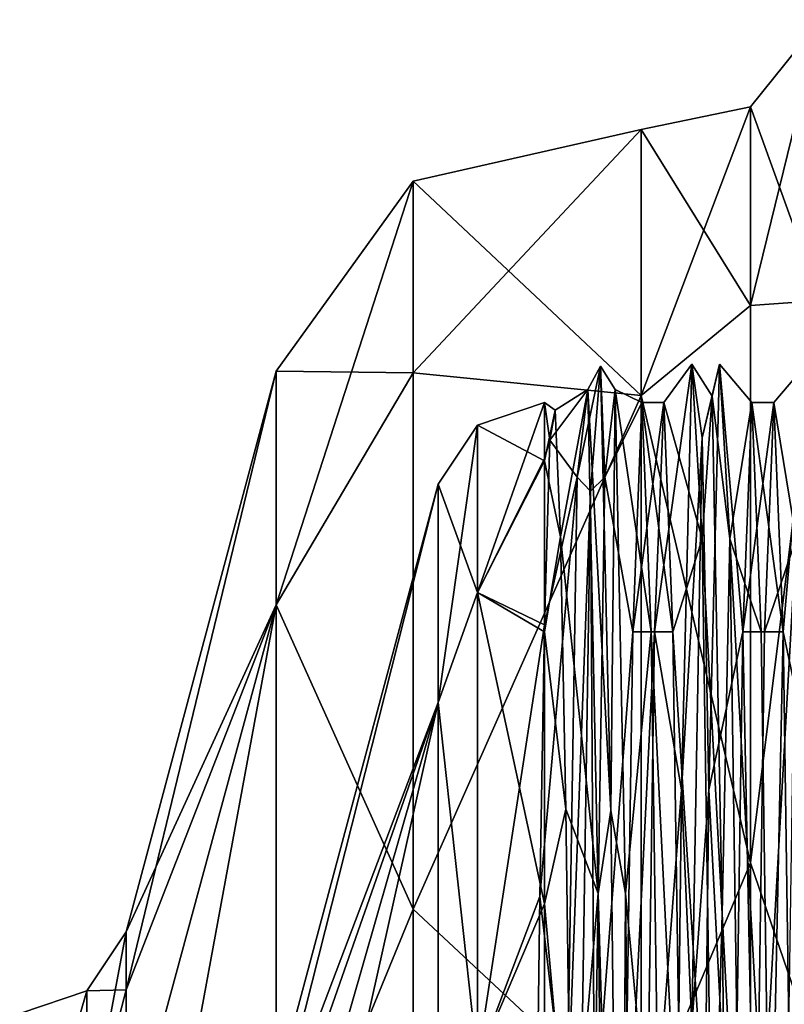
# Model space of a CAD drawing. Header units: millimetres. Extents: x -83 to 0, y -130 to 130.
# Tile 23 of 84: x -53 to -46, y -30 to -21. Entities that reach past the tile are written whole.
import ezdxf

# ---------------------------------------------------------------- set-up
doc = ezdxf.new("R2010")
doc.units = ezdxf.units.MM
doc.header["$LTSCALE"] = 65.185185
for name, color, linetype in [('22', 7, 'CONTINUOUS'), ('25', 7, 'CONTINUOUS'), ('27', 7, 'CONTINUOUS'), ('28', 7, 'CONTINUOUS'), ('31', 7, 'CONTINUOUS'), ('32', 7, 'CONTINUOUS'), ('36', 7, 'CONTINUOUS'), ('37', 7, 'CONTINUOUS'), ('46', 7, 'CONTINUOUS'), ('47', 7, 'CONTINUOUS'), ('48', 7, 'CONTINUOUS'), ('49', 7, 'CONTINUOUS'), ('50', 7, 'CONTINUOUS'), ('51', 7, 'CONTINUOUS'), ('58', 7, 'CONTINUOUS'), ('59', 7, 'CONTINUOUS'), ('60', 7, 'CONTINUOUS'), ('71', 7, 'CONTINUOUS'), ('74', 7, 'CONTINUOUS'), ('75', 7, 'CONTINUOUS')]:
    doc.layers.add(name, color=color, linetype=linetype)

msp = doc.modelspace()

# ---------------------------------------------------------------- linework, layer by layer
at = {"layer": '22', "linetype": 'CONTINUOUS'}
for points in [[(-47.3493, -24.45), (-47.4327, -26.5334, -7.7751), (-47.1507, -24.45), (-47.3493, -24.45)], [(-47.1507, -24.45), (-47.4327, -26.5334, -7.7751), (-47.234, -26.5333, -7.7751), (-47.1507, -24.45)], [(-47.4327, -26.5334, -7.7751), (-47.516, -32.2249, -13.4666), (-47.234, -26.5333, -7.7751), (-47.4327, -26.5334, -7.7751)], [(-47.234, -26.5333, -7.7751), (-47.516, -32.2249, -13.4666), (-47.3173, -32.2251, -13.4668), (-47.234, -26.5333, -7.7751)]]:
    msp.add_3dface(points, dxfattribs=at)
at = {"layer": '25', "linetype": 'CONTINUOUS'}
for points in [[(-48.1842, -24.793, -3.2482), (-48.1357, -24.5191, 1.4641), (-48.2327, -24.45), (-48.1842, -24.793, -3.2482)], [(-48.2327, -24.45), (-48.1357, -24.5191, 1.4641), (-48.2327, -24.9799, 4.0246), (-48.2327, -24.45)], [(-48.2327, -24.963, -3.9613), (-48.1842, -24.793, -3.2482), (-48.2327, -24.45), (-48.2327, -24.963, -3.9613)], [(-48.1357, -24.5191, 1.4641), (-48.0872, -25.6716, 6.0414), (-48.2327, -24.9799, 4.0246), (-48.1357, -24.5191, 1.4641)], [(-48.2327, -26.4683, -7.6612), (-48.1842, -24.793, -3.2482), (-48.2327, -24.963, -3.9613), (-48.2327, -26.4683, -7.6612)], [(-48.2327, -24.9799, 4.0246), (-48.0872, -25.6716, 6.0414), (-48.2327, -26.5333, 7.775), (-48.2327, -24.9799, 4.0246)], [(-48.0872, -25.6716, 6.0414), (-48.0387, -28.1443, 10.0621), (-48.2327, -26.5333, 7.775), (-48.0872, -25.6716, 6.0414)], [(-48.2327, -26.5333, 7.775), (-48.0387, -28.1443, 10.0621), (-48.2327, -29.0045, 10.9955), (-48.2327, -26.5333, 7.775)], [(-48.0387, -28.1443, 10.0621), (-47.9902, -31.7095, 13.1556), (-48.2327, -29.0045, 10.9955), (-48.0387, -28.1443, 10.0621)], [(-48.2327, -29.0045, 10.9955), (-47.9902, -31.7095, 13.1556), (-48.2327, -32.225, 13.4667), (-48.2327, -29.0045, 10.9955)]]:
    msp.add_3dface(points, dxfattribs=at)
at = {"layer": '27', "linetype": 'CONTINUOUS'}
for points in [[(-51.0094, -31.9491), (-51.0094, -32.3432, -2.4879), (-49.1986, -25.1912), (-51.0094, -31.9491)], [(-49.1986, -25.1912), (-51.0094, -32.3432, -2.4879), (-49.1986, -27.1752, -7.4044), (-49.1986, -25.1912)], [(-51.0094, -33.4867, -4.7322), (-51.0094, -35.2678, -6.5133), (-49.1986, -27.1752, -7.4044), (-51.0094, -33.4867, -4.7322)], [(-49.1986, -27.1752, -7.4044), (-51.0094, -35.2678, -6.5133), (-49.1986, -32.5956, -12.8248), (-49.1986, -27.1752, -7.4044)], [(-51.0094, -32.3432, -2.4879), (-51.0094, -33.4867, -4.7322), (-49.1986, -27.1752, -7.4044), (-51.0094, -32.3432, -2.4879)]]:
    msp.add_3dface(points, dxfattribs=at)
at = {"layer": '28', "linetype": 'CONTINUOUS'}
for points in [[(-51.0094, -31.9491), (-49.1986, -25.1912), (-49.1986, -27.1752, 7.4044), (-51.0094, -31.9491)], [(-51.0094, -31.9491), (-49.1986, -27.1752, 7.4044), (-51.0094, -32.3432, 2.4879), (-51.0094, -31.9491)], [(-49.1986, -27.1752, 7.4044), (-49.1986, -32.5956, 12.8248), (-51.0094, -33.4867, 4.7322), (-49.1986, -27.1752, 7.4044)], [(-51.0094, -32.3432, 2.4879), (-49.1986, -27.1752, 7.4044), (-51.0094, -33.4867, 4.7322), (-51.0094, -32.3432, 2.4879)]]:
    msp.add_3dface(points, dxfattribs=at)
at = {"layer": '31', "linetype": 'CONTINUOUS'}
for points in [[(-52.3912, -29.7934), (-52.3912, -31.1608, 5.1033), (-52.0341, -29.2588), (-52.3912, -29.7934)], [(-52.0341, -29.2588), (-52.3912, -31.1608, 5.1033), (-52.0341, -29.7845, 3.3192), (-52.0341, -29.2588)], [(-53, -30), (-53, -31.9098, 5.8779), (-52.3912, -29.7934), (-53, -30)], [(-52.3912, -29.7934), (-53, -31.9098, 5.8779), (-52.3912, -31.1608, 5.1033), (-52.3912, -29.7934)], [(-52.0341, -29.7845, 3.3192), (-52.3912, -31.1608, 5.1033), (-52.0341, -31.3102, 6.3135), (-52.0341, -29.7845, 3.3192)]]:
    msp.add_3dface(points, dxfattribs=at)
at = {"layer": '32', "linetype": 'CONTINUOUS'}
for points in [[(-46.3625, -21.7647), (-46.3625, -23.5706, 7.912), (-45.7282, -20.9738), (-46.3625, -21.7647)], [(-45.7282, -20.9738), (-46.3625, -23.5706, 7.912), (-45.7282, -23.5229, 9.5131), (-45.7282, -20.9738)], [(-47.355, -21.9715), (-47.355, -24.3868, 9.0143), (-46.3625, -21.7647), (-47.355, -21.9715)], [(-46.3625, -21.7647), (-47.355, -24.3868, 9.0143), (-46.3625, -23.5706, 7.912), (-46.3625, -21.7647)], [(-46.3625, -23.5706, 7.912), (-47.355, -24.3868, 9.0143), (-46.3625, -28.6305, 14.2569), (-46.3625, -23.5706, 7.912)], [(-46.3625, -23.5706, 7.912), (-46.3625, -28.6305, 14.2569), (-45.7282, -23.5229, 9.5131), (-46.3625, -23.5706, 7.912)], [(-45.7282, -23.5229, 9.5131), (-46.3625, -28.6305, 14.2569), (-45.7282, -30.4869, 16.4771), (-45.7282, -23.5229, 9.5131)], [(-47.355, -24.3868, 9.0143), (-47.355, -30.9857, 15.6132), (-46.3625, -28.6305, 14.2569), (-47.355, -24.3868, 9.0143)], [(-46.3625, -28.6305, 14.2569), (-47.355, -30.9857, 15.6132), (-46.3625, -35.9423, 17.7781), (-46.3625, -28.6305, 14.2569)], [(-46.3625, -28.6305, 14.2569), (-46.3625, -35.9423, 17.7781), (-45.7282, -30.4869, 16.4771), (-46.3625, -28.6305, 14.2569)]]:
    msp.add_3dface(points, dxfattribs=at)
at = {"layer": '36', "linetype": 'CONTINUOUS'}
for points in [[(-52.3912, -29.7934), (-52.0341, -29.2588), (-52.0341, -29.7845, -3.3192), (-52.3912, -29.7934)], [(-53, -30), (-52.3912, -29.7934), (-52.3912, -31.1608, -5.1033), (-53, -30)], [(-52.3912, -31.1608, -5.1033), (-52.3912, -29.7934), (-52.0341, -29.7845, -3.3192), (-52.3912, -31.1608, -5.1033)], [(-52.0341, -31.3102, -6.3135), (-52.3912, -31.1608, -5.1033), (-52.0341, -29.7845, -3.3192), (-52.0341, -31.3102, -6.3135)]]:
    msp.add_3dface(points, dxfattribs=at)
at = {"layer": '37', "linetype": 'CONTINUOUS'}
for points in [[(-46.3625, -21.7647), (-45.7282, -20.9738), (-45.7282, -23.5229, -9.5131), (-46.3625, -21.7647)], [(-47.355, -21.9715), (-46.3625, -21.7647), (-46.3625, -23.5706, -7.912), (-47.355, -21.9715)], [(-46.3625, -23.5706, -7.912), (-46.3625, -21.7647), (-45.7282, -23.5229, -9.5131), (-46.3625, -23.5706, -7.912)], [(-47.355, -21.9715), (-46.3625, -23.5706, -7.912), (-47.355, -24.3868, -9.0143), (-47.355, -21.9715)], [(-46.3625, -23.5706, -7.912), (-46.3625, -28.6305, -14.2569), (-47.355, -24.3868, -9.0143), (-46.3625, -23.5706, -7.912)], [(-46.3625, -28.6305, -14.2569), (-46.3625, -23.5706, -7.912), (-45.7282, -23.5229, -9.5131), (-46.3625, -28.6305, -14.2569)], [(-45.7282, -30.4869, -16.4771), (-46.3625, -28.6305, -14.2569), (-45.7282, -23.5229, -9.5131), (-45.7282, -30.4869, -16.4771)], [(-47.355, -24.3868, -9.0143), (-46.3625, -28.6305, -14.2569), (-47.355, -30.9857, -15.6132), (-47.355, -24.3868, -9.0143)], [(-46.3625, -28.6305, -14.2569), (-46.3625, -35.9423, -17.7781), (-47.355, -30.9857, -15.6132), (-46.3625, -28.6305, -14.2569)], [(-46.3625, -35.9423, -17.7781), (-46.3625, -28.6305, -14.2569), (-45.7282, -30.4869, -16.4771), (-46.3625, -35.9423, -17.7781)]]:
    msp.add_3dface(points, dxfattribs=at)
at = {"layer": '46', "linetype": 'CONTINUOUS'}
for points in [[(-47.355, -24.3868, 9.0143), (-47.355, -21.9715), (-49.4278, -24.1798, 7.6186), (-47.355, -24.3868, 9.0143)], [(-47.355, -21.9715), (-49.4278, -22.441), (-49.4278, -24.1798, 7.6186), (-47.355, -21.9715)], [(-50.6694, -24.1659), (-50.6694, -26.2873, 7.917), (-49.4278, -22.441), (-50.6694, -24.1659)], [(-49.4278, -22.441), (-50.6694, -26.2873, 7.917), (-49.4278, -24.1798, 7.6186), (-49.4278, -22.441)], [(-49.4278, -24.1798, 7.6186), (-50.6694, -26.2873, 7.917), (-49.4278, -29.0521, 13.7282), (-49.4278, -24.1798, 7.6186)], [(-47.355, -24.3868, 9.0143), (-49.4278, -24.1798, 7.6186), (-49.4278, -29.0521, 13.7282), (-47.355, -24.3868, 9.0143)], [(-47.355, -30.9857, 15.6132), (-47.355, -24.3868, 9.0143), (-49.4278, -29.0521, 13.7282), (-47.355, -30.9857, 15.6132)], [(-50.6694, -26.2873, 7.917), (-50.6694, -32.083, 13.7127), (-49.4278, -29.0521, 13.7282), (-50.6694, -26.2873, 7.917)], [(-49.4278, -29.0521, 13.7282), (-50.6694, -32.083, 13.7127), (-49.4278, -36.0927, 17.1188), (-49.4278, -29.0521, 13.7282)], [(-47.355, -30.9857, 15.6132), (-49.4278, -29.0521, 13.7282), (-49.4278, -36.0927, 17.1188), (-47.355, -30.9857, 15.6132)]]:
    msp.add_3dface(points, dxfattribs=at)
at = {"layer": '47', "linetype": 'CONTINUOUS'}
for points in [[(-47.355, -21.9715), (-47.355, -24.3868, -9.0143), (-49.4278, -22.441), (-47.355, -21.9715)], [(-50.6694, -24.1659), (-49.4278, -22.441), (-49.4278, -24.1798, -7.6186), (-50.6694, -24.1659)], [(-49.4278, -22.441), (-47.355, -24.3868, -9.0143), (-49.4278, -24.1798, -7.6186), (-49.4278, -22.441)], [(-50.6694, -24.1659), (-49.4278, -24.1798, -7.6186), (-50.6694, -26.2873, -7.917), (-50.6694, -24.1659)], [(-49.4278, -24.1798, -7.6186), (-49.4278, -29.0521, -13.7282), (-50.6694, -26.2873, -7.917), (-49.4278, -24.1798, -7.6186)], [(-47.355, -24.3868, -9.0143), (-49.4278, -29.0521, -13.7282), (-49.4278, -24.1798, -7.6186), (-47.355, -24.3868, -9.0143)], [(-47.355, -24.3868, -9.0143), (-47.355, -30.9857, -15.6132), (-49.4278, -29.0521, -13.7282), (-47.355, -24.3868, -9.0143)], [(-50.6694, -26.2873, -7.917), (-49.4278, -29.0521, -13.7282), (-50.6694, -32.083, -13.7127), (-50.6694, -26.2873, -7.917)], [(-49.4278, -29.0521, -13.7282), (-49.4278, -36.0927, -17.1188), (-50.6694, -32.083, -13.7127), (-49.4278, -29.0521, -13.7282)], [(-47.355, -30.9857, -15.6132), (-49.4278, -36.0927, -17.1188), (-49.4278, -29.0521, -13.7282), (-47.355, -30.9857, -15.6132)]]:
    msp.add_3dface(points, dxfattribs=at)
at = {"layer": '48', "linetype": 'CONTINUOUS'}
for points in [[(-52.0341, -29.2588), (-52.0341, -29.7845, 3.3192), (-50.6694, -24.1659), (-52.0341, -29.2588)], [(-52.0341, -29.7845, 3.3192), (-50.6694, -26.2873, 7.917), (-50.6694, -24.1659), (-52.0341, -29.7845, 3.3192)], [(-52.0341, -29.7845, 3.3192), (-52.0341, -31.3102, 6.3135), (-50.6694, -26.2873, 7.917), (-52.0341, -29.7845, 3.3192)], [(-52.0341, -31.3102, 6.3135), (-52.0341, -33.6865, 8.6898), (-50.6694, -26.2873, 7.917), (-52.0341, -31.3102, 6.3135)], [(-52.0341, -33.6865, 8.6898), (-50.6694, -32.083, 13.7127), (-50.6694, -26.2873, 7.917), (-52.0341, -33.6865, 8.6898)]]:
    msp.add_3dface(points, dxfattribs=at)
at = {"layer": '49', "linetype": 'CONTINUOUS'}
for points in [[(-52.0341, -29.2588), (-50.6694, -24.1659), (-50.6694, -26.2873, -7.917), (-52.0341, -29.2588)], [(-52.0341, -29.7845, -3.3192), (-52.0341, -29.2588), (-50.6694, -26.2873, -7.917), (-52.0341, -29.7845, -3.3192)], [(-52.0341, -31.3102, -6.3135), (-52.0341, -29.7845, -3.3192), (-50.6694, -26.2873, -7.917), (-52.0341, -31.3102, -6.3135)], [(-52.0341, -31.3102, -6.3135), (-50.6694, -26.2873, -7.917), (-50.6694, -32.083, -13.7127), (-52.0341, -31.3102, -6.3135)]]:
    msp.add_3dface(points, dxfattribs=at)
at = {"layer": '50', "linetype": 'CONTINUOUS'}
for points in [[(-48.2327, -24.963, -3.9613), (-48.2327, -24.45), (-48.8414, -26.1761, -6.6572), (-48.2327, -24.963, -3.9613)], [(-48.8414, -26.1761, -6.6572), (-48.2327, -24.45), (-48.8414, -24.6566, 0), (-48.8414, -26.1761, -6.6572)], [(-49.1986, -25.1912), (-49.1986, -27.1752, -7.4044), (-48.8414, -24.6566, 0), (-49.1986, -25.1912)], [(-49.1986, -27.1752, -7.4044), (-48.8414, -26.1761, -6.6572), (-48.8414, -24.6566, 0), (-49.1986, -27.1752, -7.4044)], [(-48.2327, -26.4683, -7.6612), (-48.2327, -24.963, -3.9613), (-48.8414, -26.1761, -6.6572), (-48.2327, -26.4683, -7.6612)], [(-49.1986, -27.1752, -7.4044), (-48.8414, -30.4336, -11.9959), (-48.8414, -26.1761, -6.6572), (-49.1986, -27.1752, -7.4044)], [(-48.8414, -30.4336, -11.9959), (-48.2327, -26.4683, -7.6612), (-48.8414, -26.1761, -6.6572), (-48.8414, -30.4336, -11.9959)], [(-48.2327, -26.4683, -7.6612), (-48.8414, -30.4336, -11.9959), (-48.2752, -28.9362, -10.9255), (-48.2327, -26.4683, -7.6612)], [(-49.1986, -27.1752, -7.4044), (-49.1986, -32.5956, -12.8248), (-48.8414, -30.4336, -11.9959), (-49.1986, -27.1752, -7.4044)], [(-48.2752, -28.9362, -10.9255), (-48.8414, -30.4336, -11.9959), (-48.3188, -32.1707, -13.4309), (-48.2752, -28.9362, -10.9255)]]:
    msp.add_3dface(points, dxfattribs=at)
at = {"layer": '51', "linetype": 'CONTINUOUS'}
for points in [[(-48.2327, -24.45), (-48.2327, -24.9799, 4.0246), (-48.8414, -24.6566, 0), (-48.2327, -24.45)], [(-49.1986, -25.1912), (-48.8414, -24.6566, 0), (-48.8414, -26.1761, 6.6572), (-49.1986, -25.1912)], [(-48.8414, -24.6566, 0), (-48.2327, -24.9799, 4.0246), (-48.8414, -26.1761, 6.6572), (-48.8414, -24.6566, 0)], [(-48.2327, -24.9799, 4.0246), (-48.2327, -26.5333, 7.775), (-48.8414, -26.1761, 6.6572), (-48.2327, -24.9799, 4.0246)], [(-49.1986, -27.1752, 7.4044), (-49.1986, -25.1912), (-48.8414, -26.1761, 6.6572), (-49.1986, -27.1752, 7.4044)], [(-48.8414, -30.4336, 11.9959), (-49.1986, -27.1752, 7.4044), (-48.8414, -26.1761, 6.6572), (-48.8414, -30.4336, 11.9959)], [(-48.2327, -26.5333, 7.775), (-48.2327, -29.0045, 10.9955), (-48.8414, -26.1761, 6.6572), (-48.2327, -26.5333, 7.775)], [(-48.2327, -29.0045, 10.9955), (-48.8414, -30.4336, 11.9959), (-48.8414, -26.1761, 6.6572), (-48.2327, -29.0045, 10.9955)], [(-49.1986, -32.5956, 12.8248), (-49.1986, -27.1752, 7.4044), (-48.8414, -30.4336, 11.9959), (-49.1986, -32.5956, 12.8248)], [(-48.2327, -29.0045, 10.9955), (-48.2327, -32.225, 13.4667), (-48.8414, -30.4336, 11.9959), (-48.2327, -29.0045, 10.9955)]]:
    msp.add_3dface(points, dxfattribs=at)
at = {"layer": '58', "linetype": 'CONTINUOUS'}
for points in [[(-47.8158, -25.256, -6.4673), (-47.7237, -24.1196, 2.65), (-47.9355, -25.1278, -5.9761), (-47.8158, -25.256, -6.4673)], [(-47.9355, -25.1278, -5.9761), (-47.7237, -24.1196, 2.65), (-47.8409, -24.3317, 3.3768), (-47.9355, -25.1278, -5.9761)], [(-47.7237, -24.1196, 2.65), (-47.6316, -28.1548, 10.9042), (-47.8409, -24.3317, 3.3768), (-47.7237, -24.1196, 2.65)], [(-47.7237, -24.1196, 2.65), (-47.8158, -25.256, -6.4673), (-47.6861, -25.1278, -5.9761), (-47.7237, -24.1196, 2.65)], [(-47.6316, -28.1548, 10.9042), (-47.7237, -24.1196, 2.65), (-47.5915, -24.3317, 3.3768), (-47.6316, -28.1548, 10.9042)], [(-47.5915, -24.3317, 3.3768), (-47.7237, -24.1196, 2.65), (-47.6861, -25.1278, -5.9761), (-47.5915, -24.3317, 3.3768)], [(-46.9896, -27.9682, -10.5893), (-46.8026, -24.7723, -5.2277), (-46.895, -24.1018, -2.0358), (-46.9896, -27.9682, -10.5893)], [(-46.8026, -24.7723, -5.2277), (-46.7105, -24.3927, 3.9523), (-46.895, -24.1018, -2.0358), (-46.8026, -24.7723, -5.2277)], [(-46.895, -24.1018, -2.0358), (-46.7105, -24.3927, 3.9523), (-46.8004, -25.6882, 7.2159), (-46.895, -24.1018, -2.0358)], [(-46.7105, -24.3927, 3.9523), (-46.8026, -24.7723, -5.2277), (-46.6456, -24.1018, -2.0358), (-46.7105, -24.3927, 3.9523)], [(-46.6456, -24.1018, -2.0358), (-46.8026, -24.7723, -5.2277), (-46.7402, -27.9682, -10.5893), (-46.6456, -24.1018, -2.0358)], [(-46.551, -25.6882, 7.2159), (-46.7105, -24.3927, 3.9523), (-46.6456, -24.1018, -2.0358), (-46.551, -25.6882, 7.2159)], [(-47.8409, -24.3317, 3.3768), (-47.6316, -28.1548, 10.9042), (-47.7463, -28.9096, 11.5715), (-47.8409, -24.3317, 3.3768)], [(-47.4969, -28.9096, 11.5715), (-47.6316, -28.1548, 10.9042), (-47.5915, -24.3317, 3.3768), (-47.4969, -28.9096, 11.5715)], [(-46.7105, -24.3927, 3.9523), (-46.6184, -29.0958, 11.8452), (-46.8004, -25.6882, 7.2159), (-46.7105, -24.3927, 3.9523)], [(-46.6184, -29.0958, 11.8452), (-46.7105, -24.3927, 3.9523), (-46.551, -25.6882, 7.2159), (-46.6184, -29.0958, 11.8452)], [(-46.8947, -30.1112, -12.7052), (-46.8026, -24.7723, -5.2277), (-46.9896, -27.9682, -10.5893), (-46.8947, -30.1112, -12.7052)], [(-46.8026, -24.7723, -5.2277), (-46.8947, -30.1112, -12.7052), (-46.7402, -27.9682, -10.5893), (-46.8026, -24.7723, -5.2277)], [(-48.0301, -31.0247, -13.2794), (-47.8158, -25.256, -6.4673), (-47.9355, -25.1278, -5.9761), (-48.0301, -31.0247, -13.2794)], [(-47.6861, -25.1278, -5.9761), (-47.8158, -25.256, -6.4673), (-47.7807, -31.0247, -13.2794), (-47.6861, -25.1278, -5.9761)], [(-47.9079, -31.1941, -13.4784), (-47.8158, -25.256, -6.4673), (-48.0301, -31.0247, -13.2794), (-47.9079, -31.1941, -13.4784)], [(-47.8158, -25.256, -6.4673), (-47.9079, -31.1941, -13.4784), (-47.7807, -31.0247, -13.2794), (-47.8158, -25.256, -6.4673)], [(-46.8004, -25.6882, 7.2159), (-46.6184, -29.0958, 11.8452), (-46.7058, -32.1832, 13.9927), (-46.8004, -25.6882, 7.2159)], [(-46.4564, -32.1832, 13.9927), (-46.6184, -29.0958, 11.8452), (-46.551, -25.6882, 7.2159), (-46.4564, -32.1832, 13.9927)], [(-47.0842, -35.9613, -15.5108), (-46.8947, -30.1112, -12.7052), (-46.9896, -27.9682, -10.5893), (-47.0842, -35.9613, -15.5108)], [(-46.7402, -27.9682, -10.5893), (-46.8947, -30.1112, -12.7052), (-46.8348, -35.9613, -15.5108), (-46.7402, -27.9682, -10.5893)], [(-47.6316, -28.1548, 10.9042), (-47.5395, -36.0477, 15.6073), (-47.7463, -28.9096, 11.5715), (-47.6316, -28.1548, 10.9042)], [(-47.5395, -36.0477, 15.6073), (-47.6316, -28.1548, 10.9042), (-47.4969, -28.9096, 11.5715), (-47.5395, -36.0477, 15.6073)], [(-47.7463, -28.9096, 11.5715), (-47.5395, -36.0477, 15.6073), (-47.6517, -37.2913, 15.7975), (-47.7463, -28.9096, 11.5715)], [(-47.4023, -37.2913, 15.7975), (-47.5395, -36.0477, 15.6073), (-47.4969, -28.9096, 11.5715), (-47.4023, -37.2913, 15.7975)], [(-46.6184, -29.0958, 11.8452), (-46.5263, -37.35, 15.8804), (-46.7058, -32.1832, 13.9927), (-46.6184, -29.0958, 11.8452)], [(-46.5263, -37.35, 15.8804), (-46.6184, -29.0958, 11.8452), (-46.4564, -32.1832, 13.9927), (-46.5263, -37.35, 15.8804)]]:
    msp.add_3dface(points, dxfattribs=at)
at = {"layer": '59', "linetype": 'CONTINUOUS'}
for points in [[(-46.6456, -24.1018, -2.0358), (-46.7402, -27.9682, -10.5893), (-46.4327, -26.5333, -7.7751), (-46.6456, -24.1018, -2.0358)], [(-46.551, -25.6882, 7.2159), (-46.6456, -24.1018, -2.0358), (-46.3493, -24.45), (-46.551, -25.6882, 7.2159)], [(-46.3493, -24.45), (-46.6456, -24.1018, -2.0358), (-46.4327, -26.5333, -7.7751), (-46.3493, -24.45)], [(-47.3493, -24.45), (-47.5915, -24.3317, 3.3768), (-47.6861, -25.1278, -5.9761), (-47.3493, -24.45)], [(-47.5915, -24.3317, 3.3768), (-47.3493, -24.45), (-47.266, -26.5333, 7.7751), (-47.5915, -24.3317, 3.3768)], [(-47.4969, -28.9096, 11.5715), (-47.5915, -24.3317, 3.3768), (-47.266, -26.5333, 7.7751), (-47.4969, -28.9096, 11.5715)], [(-47.4327, -26.5334, -7.7751), (-47.3493, -24.45), (-47.6861, -25.1278, -5.9761), (-47.4327, -26.5334, -7.7751)], [(-46.266, -26.5333, 7.775), (-46.551, -25.6882, 7.2159), (-46.3493, -24.45), (-46.266, -26.5333, 7.775)], [(-47.4327, -26.5334, -7.7751), (-47.6861, -25.1278, -5.9761), (-47.7807, -31.0247, -13.2794), (-47.4327, -26.5334, -7.7751)], [(-46.4564, -32.1832, 13.9927), (-46.551, -25.6882, 7.2159), (-46.1827, -32.225, 13.4667), (-46.4564, -32.1832, 13.9927)], [(-46.1827, -32.225, 13.4667), (-46.551, -25.6882, 7.2159), (-46.266, -26.5333, 7.775), (-46.1827, -32.225, 13.4667)], [(-47.516, -32.2249, -13.4666), (-47.4327, -26.5334, -7.7751), (-47.7807, -31.0247, -13.2794), (-47.516, -32.2249, -13.4666)], [(-47.1827, -32.225, 13.4667), (-47.4969, -28.9096, 11.5715), (-47.266, -26.5333, 7.7751), (-47.1827, -32.225, 13.4667)], [(-46.4327, -26.5333, -7.7751), (-46.7402, -27.9682, -10.5893), (-46.516, -32.2251, -13.4668), (-46.4327, -26.5333, -7.7751)], [(-46.7402, -27.9682, -10.5893), (-46.8348, -35.9613, -15.5108), (-46.516, -32.2251, -13.4668), (-46.7402, -27.9682, -10.5893)], [(-47.4023, -37.2913, 15.7975), (-47.4969, -28.9096, 11.5715), (-47.1827, -32.225, 13.4667), (-47.4023, -37.2913, 15.7975)]]:
    msp.add_3dface(points, dxfattribs=at)
at = {"layer": '60', "linetype": 'CONTINUOUS'}
for points in [[(-47.1507, -24.45), (-47.234, -26.5333, -7.7751), (-46.895, -24.1018, -2.0358), (-47.1507, -24.45)], [(-47.234, -26.5333, -7.7751), (-46.9896, -27.9682, -10.5893), (-46.895, -24.1018, -2.0358), (-47.234, -26.5333, -7.7751)], [(-47.1507, -24.45), (-46.895, -24.1018, -2.0358), (-46.8004, -25.6882, 7.2159), (-47.1507, -24.45)], [(-45.949, -25.6882, -7.2159), (-45.8544, -24.1018, 2.0358), (-46.1507, -24.45), (-45.949, -25.6882, -7.2159)], [(-46.1507, -24.45), (-45.8544, -24.1018, 2.0358), (-46.0673, -26.5333, 7.7751), (-46.1507, -24.45)], [(-45.8544, -24.1018, 2.0358), (-45.7598, -27.9682, 10.5893), (-46.0673, -26.5333, 7.7751), (-45.8544, -24.1018, 2.0358)], [(-48.1357, -24.5191, 1.4641), (-48.1842, -24.793, -3.2482), (-47.8409, -24.3317, 3.3768), (-48.1357, -24.5191, 1.4641)], [(-48.1842, -24.793, -3.2482), (-47.9355, -25.1278, -5.9761), (-47.8409, -24.3317, 3.3768), (-48.1842, -24.793, -3.2482)], [(-48.0872, -25.6716, 6.0414), (-48.1357, -24.5191, 1.4641), (-47.8409, -24.3317, 3.3768), (-48.0872, -25.6716, 6.0414)], [(-48.0872, -25.6716, 6.0414), (-47.8409, -24.3317, 3.3768), (-47.7463, -28.9096, 11.5715), (-48.0872, -25.6716, 6.0414)], [(-47.1507, -24.45), (-46.8004, -25.6882, 7.2159), (-47.0673, -26.5333, 7.775), (-47.1507, -24.45)], [(-46.234, -26.5333, -7.775), (-45.949, -25.6882, -7.2159), (-46.1507, -24.45), (-46.234, -26.5333, -7.775)], [(-48.1842, -24.793, -3.2482), (-48.2327, -26.4683, -7.6612), (-47.9355, -25.1278, -5.9761), (-48.1842, -24.793, -3.2482)], [(-48.2327, -26.4683, -7.6612), (-48.2752, -28.9362, -10.9255), (-47.9355, -25.1278, -5.9761), (-48.2327, -26.4683, -7.6612)], [(-48.2752, -28.9362, -10.9255), (-48.0301, -31.0247, -13.2794), (-47.9355, -25.1278, -5.9761), (-48.2752, -28.9362, -10.9255)], [(-48.0387, -28.1443, 10.0621), (-48.0872, -25.6716, 6.0414), (-47.7463, -28.9096, 11.5715), (-48.0387, -28.1443, 10.0621)], [(-46.8004, -25.6882, 7.2159), (-46.7058, -32.1832, 13.9927), (-47.0673, -26.5333, 7.775), (-46.8004, -25.6882, 7.2159)], [(-46.0436, -32.1832, -13.9927), (-45.949, -25.6882, -7.2159), (-46.3173, -32.225, -13.4667), (-46.0436, -32.1832, -13.9927)], [(-46.3173, -32.225, -13.4667), (-45.949, -25.6882, -7.2159), (-46.234, -26.5333, -7.775), (-46.3173, -32.225, -13.4667)], [(-47.234, -26.5333, -7.7751), (-47.3173, -32.2251, -13.4668), (-46.9896, -27.9682, -10.5893), (-47.234, -26.5333, -7.7751)], [(-47.0673, -26.5333, 7.775), (-46.7058, -32.1832, 13.9927), (-46.984, -32.225, 13.4667), (-47.0673, -26.5333, 7.775)], [(-46.0673, -26.5333, 7.7751), (-45.7598, -27.9682, 10.5893), (-45.984, -32.2251, 13.4668), (-46.0673, -26.5333, 7.7751)], [(-47.3173, -32.2251, -13.4668), (-47.0842, -35.9613, -15.5108), (-46.9896, -27.9682, -10.5893), (-47.3173, -32.2251, -13.4668)], [(-47.9902, -31.7095, 13.1556), (-48.0387, -28.1443, 10.0621), (-47.7463, -28.9096, 11.5715), (-47.9902, -31.7095, 13.1556)], [(-48.2752, -28.9362, -10.9255), (-48.3188, -32.1707, -13.4309), (-48.0301, -31.0247, -13.2794), (-48.2752, -28.9362, -10.9255)], [(-47.9902, -31.7095, 13.1556), (-47.7463, -28.9096, 11.5715), (-47.6517, -37.2913, 15.7975), (-47.9902, -31.7095, 13.1556)]]:
    msp.add_3dface(points, dxfattribs=at)
at = {"layer": '71', "linetype": 'CONTINUOUS'}
for points in [[(-46.3493, -24.45), (-46.4327, -26.5333, -7.7751), (-46.1507, -24.45), (-46.3493, -24.45)], [(-46.4327, -26.5333, -7.7751), (-46.234, -26.5333, -7.775), (-46.1507, -24.45), (-46.4327, -26.5333, -7.7751)], [(-46.4327, -26.5333, -7.7751), (-46.516, -32.2251, -13.4668), (-46.3173, -32.225, -13.4667), (-46.4327, -26.5333, -7.7751)], [(-46.4327, -26.5333, -7.7751), (-46.3173, -32.225, -13.4667), (-46.234, -26.5333, -7.775), (-46.4327, -26.5333, -7.7751)]]:
    msp.add_3dface(points, dxfattribs=at)
at = {"layer": '74', "linetype": 'CONTINUOUS'}
for points in [[(-47.3493, -24.45), (-47.1507, -24.45), (-47.0673, -26.5333, 7.775), (-47.3493, -24.45)], [(-47.266, -26.5333, 7.7751), (-47.3493, -24.45), (-47.0673, -26.5333, 7.775), (-47.266, -26.5333, 7.7751)], [(-47.1827, -32.225, 13.4667), (-47.266, -26.5333, 7.7751), (-46.984, -32.225, 13.4667), (-47.1827, -32.225, 13.4667)], [(-47.266, -26.5333, 7.7751), (-47.0673, -26.5333, 7.775), (-46.984, -32.225, 13.4667), (-47.266, -26.5333, 7.7751)]]:
    msp.add_3dface(points, dxfattribs=at)
at = {"layer": '75', "linetype": 'CONTINUOUS'}
for points in [[(-46.266, -26.5333, 7.775), (-46.3493, -24.45), (-46.0673, -26.5333, 7.7751), (-46.266, -26.5333, 7.775)], [(-46.3493, -24.45), (-46.1507, -24.45), (-46.0673, -26.5333, 7.7751), (-46.3493, -24.45)], [(-46.1827, -32.225, 13.4667), (-46.266, -26.5333, 7.775), (-46.0673, -26.5333, 7.7751), (-46.1827, -32.225, 13.4667)], [(-46.1827, -32.225, 13.4667), (-46.0673, -26.5333, 7.7751), (-45.984, -32.2251, 13.4668), (-46.1827, -32.225, 13.4667)]]:
    msp.add_3dface(points, dxfattribs=at)

doc.saveas('drawing.dxf')
